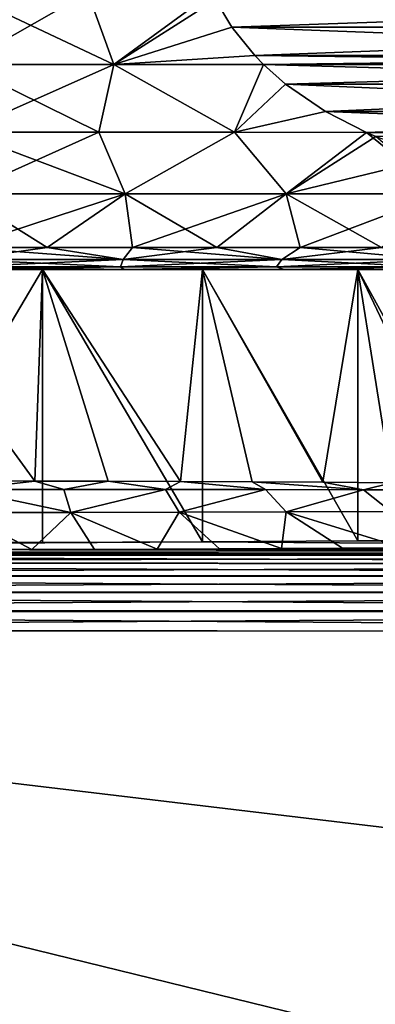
# Model space of a CAD drawing. Header units: metres. Extents: x -109 to 109, y -144 to 54.
# Tile 45 of 150: x -75.84 to -71.78, y -5.38 to 5.85. Entities that reach past the tile are written whole.
import ezdxf

# ---------------------------------------------------------------- set-up
doc = ezdxf.new("R2010")
doc.units = ezdxf.units.M
doc.layers.add('solid_20062313_XXX', color=7, linetype='CONTINUOUS')

msp = doc.modelspace()

# ---------------------------------------------------------------- linework, layer by layer
at = {"layer": 'solid_20062313_XXX'}
for points in [[(-74.762642, 5.335419, 15.618449), (-76.5, 6.155998, 15.928251), (-76.5, 5.335419, 15.714782)], [(-75.061493, 6.155998, 15.863161), (-76.5, 6.155998, 15.928251), (-74.762642, 5.335419, 15.618449)], [(-75.061493, 6.155998, -15.863161), (-76.5, 5.335419, -15.714782), (-76.5, 6.155998, -15.928251)], [(-74.762642, 5.335419, -15.618449), (-76.5, 5.335419, -15.714782), (-75.061493, 6.155998, -15.863161)], [(-73.640694, 6.156831, 15.669685), (-75.061493, 6.155998, 15.863161), (-74.762642, 5.335419, 15.618449)], [(-74.762642, 5.335419, -15.618449), (-75.061493, 6.155998, -15.863161), (-73.640694, 6.156831, -15.669685)], [(-73.603722, 6.077287, 15.648339), (-73.640694, 6.156831, 15.669685), (-74.762642, 5.335419, 15.618449)], [(-74.762642, 5.335419, -15.618449), (-73.640694, 6.156831, -15.669685), (-73.603722, 6.077285, -15.648339)], [(-73.417854, 5.759675, 15.541029), (-73.603722, 6.077287, 15.648339), (-74.762642, 5.335419, 15.618449)], [(-73.417854, 5.759673, -15.541028), (-74.762642, 5.335419, -15.618449), (-73.603722, 6.077285, -15.648339)], [(-73.417854, 5.759675, 15.541029), (-64.396278, 6.077287, 10.332422), (-73.603722, 6.077287, 15.648339)], [(-73.603722, 6.077285, -15.648339), (-64.396278, 6.077285, -10.332423), (-64.582146, 5.759673, -10.439734)], [(-73.417854, 5.759673, -15.541028), (-73.603722, 6.077285, -15.648339), (-64.582146, 5.759673, -10.439734)], [(-73.417854, 5.759675, 15.541029), (-64.582146, 5.759675, 10.439733), (-64.396278, 6.077287, 10.332422)], [(-73.417854, 5.759675, 15.541029), (-74.762642, 5.335419, 15.618449), (-73.157349, 5.436846, 15.390625)], [(-73.417854, 5.759673, -15.541028), (-73.157341, 5.436844, -15.390624), (-74.762642, 5.335419, -15.618449)], [(-73.417854, 5.759675, 15.541029), (-73.157349, 5.436846, 15.390625), (-64.582146, 5.759675, 10.439733)], [(-73.417854, 5.759673, -15.541028), (-64.582146, 5.759673, -10.439734), (-64.842659, 5.436844, -10.590137)], [(-73.417854, 5.759673, -15.541028), (-64.842659, 5.436844, -10.590137), (-73.157341, 5.436844, -15.390624)], [(-73.157349, 5.436846, 15.390625), (-64.842651, 5.436846, 10.590137), (-64.582146, 5.759675, 10.439733)], [(-73.157349, 5.436846, 15.390625), (-74.762642, 5.335419, 15.618449), (-73.058296, 5.336046, 15.333437)], [(-73.157341, 5.436844, -15.390624), (-73.058296, 5.336046, -15.333437), (-74.762642, 5.335419, -15.618449)], [(-73.157349, 5.436846, 15.390625), (-73.058296, 5.336046, 15.333437), (-64.842651, 5.436846, 10.590137)], [(-73.157341, 5.436844, -15.390624), (-64.842659, 5.436844, -10.590137), (-64.941704, 5.336046, -10.647325)], [(-73.157341, 5.436844, -15.390624), (-64.941704, 5.336046, -10.647325), (-73.058296, 5.336046, -15.333437)], [(-73.058296, 5.336046, 15.333437), (-64.941704, 5.336046, 10.647325), (-64.842651, 5.436846, 10.590137)], [(-74.935661, 4.562708, 15.285893), (-76.5, 5.335419, 15.714782), (-76.5, 4.562708, 15.365731)], [(-74.762642, 5.335419, 15.618449), (-76.5, 5.335419, 15.714782), (-74.935661, 4.562708, 15.285893)], [(-74.762642, 5.335419, -15.618449), (-76.5, 4.562708, -15.365731), (-76.5, 5.335419, -15.714782)], [(-74.762642, 5.335419, -15.618449), (-74.935661, 4.562708, -15.285893), (-76.5, 4.562708, -15.365731)], [(-74.762642, 5.335419, -15.618449), (-73.387589, 4.562708, -15.047212), (-74.935661, 4.562708, -15.285893)], [(-74.762642, 5.335419, 15.618449), (-74.935661, 4.562708, 15.285893), (-73.387581, 4.562708, 15.047211)], [(-73.058296, 5.336046, -15.333437), (-73.387589, 4.562708, -15.047212), (-74.762642, 5.335419, -15.618449)], [(-73.058296, 5.336046, 15.333437), (-74.762642, 5.335419, 15.618449), (-73.387581, 4.562708, 15.047211)], [(-72.805504, 5.113456, -15.18749), (-73.387589, 4.562708, -15.047212), (-73.058296, 5.336046, -15.333437)], [(-72.805504, 5.113457, 15.187491), (-73.058296, 5.336046, 15.333437), (-73.387581, 4.562708, 15.047211)], [(-72.805504, 5.113457, 15.187491), (-64.941704, 5.336046, 10.647325), (-73.058296, 5.336046, 15.333437)], [(-73.058296, 5.336046, -15.333437), (-64.941704, 5.336046, -10.647325), (-65.194496, 5.113456, -10.793272)], [(-72.805504, 5.113456, -15.18749), (-73.058296, 5.336046, -15.333437), (-65.194496, 5.113456, -10.793272)], [(-72.805504, 5.113457, 15.187491), (-65.194496, 5.113457, 10.793271), (-64.941704, 5.336046, 10.647325)], [(-72.347984, 4.800442, -14.923341), (-73.387589, 4.562708, -15.047212), (-72.805504, 5.113456, -15.18749)], [(-72.805504, 5.113457, 15.187491), (-73.387581, 4.562708, 15.047211), (-72.347984, 4.80044, 14.92334)], [(-72.805504, 5.113457, 15.187491), (-72.347984, 4.80044, 14.92334), (-65.194496, 5.113457, 10.793271)], [(-72.805504, 5.113456, -15.18749), (-65.194496, 5.113456, -10.793272), (-65.652016, 4.800441, -11.057422)], [(-72.347984, 4.800442, -14.923341), (-72.805504, 5.113456, -15.18749), (-65.652016, 4.800441, -11.057422)], [(-72.347984, 4.80044, 14.92334), (-65.652016, 4.80044, 11.057424), (-65.194496, 5.113457, 10.793271)], [(-72.347984, 4.800442, -14.923341), (-71.881622, 4.560717, -14.654087), (-73.387589, 4.562708, -15.047212)], [(-72.347984, 4.80044, 14.92334), (-73.387581, 4.562708, 15.047211), (-71.881622, 4.560716, 14.654087)], [(-72.347984, 4.800442, -14.923341), (-66.118378, 4.560717, -11.326675), (-71.881622, 4.560717, -14.654087)], [(-72.347984, 4.800442, -14.923341), (-65.652016, 4.800441, -11.057422), (-66.118378, 4.560717, -11.326675)], [(-72.347984, 4.80044, 14.92334), (-71.881622, 4.560716, 14.654087), (-65.652016, 4.80044, 11.057424)], [(-71.881622, 4.560716, 14.654087), (-66.118378, 4.560716, 11.326675), (-65.652016, 4.80044, 11.057424)], [(-74.633644, 3.860086, 14.773715), (-76.5, 4.562708, 15.365731), (-76.5, 3.860086, 14.891136)], [(-74.935661, 4.562708, 15.285893), (-76.5, 4.562708, 15.365731), (-74.633644, 3.860086, 14.773715)], [(-74.935661, 4.562708, -15.285893), (-76.5, 3.860086, -14.891136), (-76.5, 4.562708, -15.365731)], [(-74.633644, 3.860086, -14.773715), (-76.5, 3.860086, -14.891136), (-74.935661, 4.562708, -15.285893)], [(-74.633644, 3.860086, -14.773715), (-74.935661, 4.562708, -15.285893), (-73.387589, 4.562708, -15.047212)], [(-73.387581, 4.562708, 15.047211), (-74.935661, 4.562708, 15.285893), (-74.633644, 3.860086, 14.773715)], [(-72.796722, 3.860086, -14.423304), (-74.633644, 3.860086, -14.773715), (-73.387589, 4.562708, -15.047212)], [(-73.387581, 4.562708, 15.047211), (-74.633644, 3.860086, 14.773715), (-72.796722, 3.860086, 14.423304)], [(-72.796722, 3.860086, -14.423304), (-73.387589, 4.562708, -15.047212), (-71.881622, 4.560717, -14.654087)], [(-71.881622, 4.560716, 14.654087), (-73.387581, 4.562708, 15.047211), (-72.796722, 3.860086, 14.423304)], [(-72.796722, 3.860086, -14.423304), (-71.881622, 4.560717, -14.654087), (-71.777107, 4.515227, -14.593745)], [(-71.881622, 4.560716, 14.654087), (-72.796722, 3.860086, 14.423304), (-71.018204, 3.860086, 13.845428)], [(-72.796722, 3.860086, -14.423304), (-71.777107, 4.515227, -14.593745), (-71.092651, 4.27694, -14.198574)], [(-71.881622, 4.560717, -14.654087), (-66.118378, 4.560717, -11.326675), (-66.222893, 4.515226, -11.387018)], [(-71.881622, 4.560717, -14.654087), (-66.222893, 4.515226, -11.387018), (-71.777107, 4.515227, -14.593745)], [(-71.7771, 4.515225, 14.593742), (-66.118378, 4.560716, 11.326675), (-71.881622, 4.560716, 14.654087)], [(-71.7771, 4.515225, 14.593742), (-71.881622, 4.560716, 14.654087), (-71.018204, 3.860086, 13.845428)], [(-71.018204, 3.860086, -13.845428), (-72.796722, 3.860086, -14.423304), (-71.092651, 4.27694, -14.198574)], [(-75.523643, 3.25, 14.273836), (-76.5, 3.860086, 14.891136), (-76.5, 3.25, 14.307189)], [(-74.633644, 3.860086, -14.773715), (-76.5, 3.25, -14.307189), (-76.5, 3.860086, -14.891136)], [(-74.633644, 3.860086, -14.773715), (-75.523643, 3.25, -14.273836), (-76.5, 3.25, -14.307189)], [(-74.633644, 3.860086, 14.773715), (-76.5, 3.860086, 14.891136), (-75.523643, 3.25, 14.273836)], [(-74.633644, 3.860086, 14.773715), (-75.523643, 3.25, 14.273836), (-74.551842, 3.25, 14.173931)], [(-74.633644, 3.860086, -14.773715), (-74.551842, 3.25, -14.173931), (-75.523643, 3.25, -14.273836)], [(-74.633644, 3.860086, 14.773715), (-74.551842, 3.25, 14.173931), (-73.589119, 3.25, 14.007941)], [(-74.633644, 3.860086, 14.773715), (-73.589119, 3.25, 14.007941), (-72.796722, 3.860086, 14.423304)], [(-72.796722, 3.860086, -14.423304), (-74.551842, 3.25, -14.173931), (-74.633644, 3.860086, -14.773715)], [(-72.796722, 3.860086, -14.423304), (-73.589119, 3.25, -14.007941), (-74.551842, 3.25, -14.173931)], [(-72.796722, 3.860086, 14.423304), (-73.589119, 3.25, 14.007941), (-72.639969, 3.25, 13.77664)], [(-72.796722, 3.860086, -14.423304), (-72.639969, 3.25, -13.77664), (-73.589119, 3.25, -14.007941)], [(-72.796722, 3.860086, 14.423304), (-72.639969, 3.25, 13.77664), (-71.708817, 3.25, 13.481105)], [(-72.796722, 3.860086, 14.423304), (-71.708817, 3.25, 13.481105), (-71.018204, 3.860086, 13.845428)], [(-71.018204, 3.860086, -13.845428), (-72.639969, 3.25, -13.77664), (-72.796722, 3.860086, -14.423304)], [(-71.018204, 3.860086, -13.845428), (-71.708817, 3.25, -13.481105), (-72.639969, 3.25, -13.77664)], [(-74.658386, 3.113848, 13.988441), (-76.5, 3.25, 14.307189), (-76.5, 3.113848, 14.109146)], [(-75.523643, 3.25, -14.273836), (-76.5, 3.113848, -14.109146), (-76.5, 3.25, -14.307189)], [(-75.523643, 3.25, -14.273836), (-74.658386, 3.113848, -13.988441), (-76.5, 3.113848, -14.109146)], [(-75.523643, 3.25, 14.273836), (-76.5, 3.25, 14.307189), (-74.658386, 3.113848, 13.988441)], [(-74.551842, 3.25, 14.173931), (-75.523643, 3.25, 14.273836), (-74.658386, 3.113848, 13.988441)], [(-75.523643, 3.25, -14.273836), (-74.551842, 3.25, -14.173931), (-74.658386, 3.113848, -13.988441)], [(-74.551842, 3.25, 14.173931), (-74.658386, 3.113848, 13.988441), (-72.848282, 3.113848, 13.628389)], [(-73.589119, 3.25, -14.007941), (-72.848282, 3.113848, -13.628389), (-74.658386, 3.113848, -13.988441)], [(-74.551842, 3.25, -14.173931), (-73.589119, 3.25, -14.007941), (-74.658386, 3.113848, -13.988441)], [(-73.589119, 3.25, 14.007941), (-74.551842, 3.25, 14.173931), (-72.848282, 3.113848, 13.628389)], [(-72.639969, 3.25, 13.77664), (-73.589119, 3.25, 14.007941), (-72.848282, 3.113848, 13.628389)], [(-73.589119, 3.25, -14.007941), (-72.639969, 3.25, -13.77664), (-72.848282, 3.113848, -13.628389)], [(-72.639969, 3.25, 13.77664), (-72.848282, 3.113848, 13.628389), (-71.100662, 3.113848, 13.035151)], [(-71.708817, 3.25, -13.481105), (-71.100662, 3.113848, -13.035151), (-72.848282, 3.113848, -13.628389)], [(-72.639969, 3.25, -13.77664), (-71.708817, 3.25, -13.481105), (-72.848282, 3.113848, -13.628389)], [(-71.708817, 3.25, 13.481105), (-72.639969, 3.25, 13.77664), (-71.100662, 3.113848, 13.035151)], [(-74.658386, 3.113848, -13.988441), (-76.5, 3.028822, -13.884105), (-76.5, 3.113848, -14.109146)], [(-74.658386, 3.113848, -13.988441), (-74.687759, 3.028822, -13.765325), (-76.5, 3.028822, -13.884105)], [(-74.687759, 3.028822, 13.765325), (-76.5, 3.113848, 14.109146), (-76.5, 3.028822, 13.884105)], [(-74.658386, 3.113848, 13.988441), (-76.5, 3.113848, 14.109146), (-74.687759, 3.028822, 13.765325)], [(-74.658386, 3.113848, 13.988441), (-74.687759, 3.028822, 13.765325), (-72.906532, 3.028822, 13.411016)], [(-72.848282, 3.113848, -13.628389), (-72.906532, 3.028822, -13.411016), (-74.687759, 3.028822, -13.765325)], [(-74.658386, 3.113848, -13.988441), (-72.848282, 3.113848, -13.628389), (-74.687759, 3.028822, -13.765325)], [(-72.848282, 3.113848, 13.628389), (-74.658386, 3.113848, 13.988441), (-72.906532, 3.028822, 13.411016)], [(-72.848282, 3.113848, 13.628389), (-72.906532, 3.028822, 13.411016), (-71.186783, 3.028822, 12.827241)], [(-71.100662, 3.113848, -13.035151), (-71.186783, 3.028822, -12.827241), (-72.906532, 3.028822, -13.411016)], [(-72.848282, 3.113848, -13.628389), (-71.100662, 3.113848, -13.035151), (-72.906532, 3.028822, -13.411016)], [(-71.100662, 3.113848, 13.035151), (-72.848282, 3.113848, 13.628389), (-71.186783, 3.028822, 12.827241)], [(-75.57859, 3, -13.468515), (-77.421165, -0.113985, -13.468534), (-77.42141, 3, -13.468515)], [(-77.42141, 3, 13.468515), (-76.500053, 0.587796, 13.5), (-75.663498, 0.587221, 13.474059)], [(-77.42141, 3, 13.468515), (-75.663498, 0.587221, 13.474059), (-75.57859, 3, 13.468515)], [(-77.42141, 3, 13.468515), (-75.57859, 3, 13.468515), (-76.5, 3, 13.645751)], [(-75.57859, 3, -13.468515), (-77.42141, 3, -13.468515), (-76.5, 3, -13.645751)], [(-75.57859, 3, -13.468515), (-75.578835, -0.113985, -13.468534), (-77.421165, -0.113985, -13.468534)], [(-76.5, 3.028822, 13.884105), (-76.5, 3, 13.645751), (-74.646194, 3, 13.519238)], [(-74.687759, 3.028822, 13.765325), (-76.5, 3.028822, 13.884105), (-74.646194, 3, 13.519238)], [(-74.687759, 3.028822, -13.765325), (-74.646194, 3, -13.519238), (-76.5, 3, -13.645751)], [(-74.687759, 3.028822, -13.765325), (-76.5, 3, -13.645751), (-76.5, 3.028822, -13.884105)], [(-75.57859, 3, 13.468515), (-74.646194, 3, 13.519238), (-76.5, 3, 13.645751)], [(-75.57859, 3, -13.468515), (-76.5, 3, -13.645751), (-74.646194, 3, -13.519238)], [(-75.57859, 3, 13.468515), (-75.663498, 0.587221, 13.474059), (-74.829643, 0.585495, 13.396265)], [(-75.57859, 3, -13.468515), (-73.753853, -0.107418, -13.21773), (-75.578835, -0.113985, -13.468534)], [(-73.75325, 3, -13.217599), (-73.753853, -0.107418, -13.21773), (-75.57859, 3, -13.468515)], [(-75.57859, 3, 13.468515), (-74.829643, 0.585495, 13.396265), (-74.003006, 0.582607, 13.267065)], [(-75.57859, 3, 13.468515), (-74.003006, 0.582607, 13.267065), (-73.75325, 3, 13.217599)], [(-75.57859, 3, 13.468515), (-73.75325, 3, 13.217599), (-74.646194, 3, 13.519238)], [(-73.75325, 3, -13.217599), (-75.57859, 3, -13.468515), (-74.646194, 3, -13.519238)], [(-72.906532, 3.028822, 13.411016), (-74.687759, 3.028822, 13.765325), (-74.646194, 3, 13.519238)], [(-74.687759, 3.028822, -13.765325), (-72.906532, 3.028822, -13.411016), (-74.646194, 3, -13.519238)], [(-72.906532, 3.028822, 13.411016), (-74.646194, 3, 13.519238), (-72.821915, 3, 13.140699)], [(-72.906532, 3.028822, -13.411016), (-72.821915, 3, -13.140699), (-74.646194, 3, -13.519238)], [(-73.75325, 3, 13.217599), (-72.821915, 3, 13.140699), (-74.646194, 3, 13.519238)], [(-73.75325, 3, -13.217599), (-74.646194, 3, -13.519238), (-72.821915, 3, -13.140699)], [(-73.75325, 3, 13.217599), (-74.003006, 0.582607, 13.267065), (-73.18589, 0.578527, 13.086889)], [(-73.75325, 3, -13.217599), (-71.980057, -0.094406, -12.720842), (-73.753853, -0.107418, -13.21773)], [(-71.979263, 3, -12.720554), (-71.980057, -0.094406, -12.720842), (-73.75325, 3, -13.217599)], [(-73.75325, 3, 13.217599), (-73.18589, 0.578527, 13.086889), (-72.380356, 0.573214, 12.856069)], [(-73.75325, 3, 13.217599), (-72.380356, 0.573214, 12.856069), (-71.979263, 3, 12.720554)], [(-73.75325, 3, 13.217599), (-71.979263, 3, 12.720554), (-72.821915, 3, 13.140699)], [(-71.979263, 3, -12.720554), (-73.75325, 3, -13.217599), (-72.821915, 3, -13.140699)], [(-71.186783, 3.028822, 12.827241), (-72.906532, 3.028822, 13.411016), (-72.821915, 3, 13.140699)], [(-72.906532, 3.028822, -13.411016), (-71.186783, 3.028822, -12.827241), (-72.821915, 3, -13.140699)], [(-71.186783, 3.028822, 12.827241), (-72.821915, 3, 13.140699), (-71.066833, 3, 12.517466)], [(-71.186783, 3.028822, -12.827241), (-71.066833, 3, -12.517466), (-72.821915, 3, -13.140699)], [(-71.979263, 3, 12.720554), (-71.066833, 3, 12.517466), (-72.821915, 3, 13.140699)], [(-71.979263, 3, -12.720554), (-72.821915, 3, -13.140699), (-71.066833, 3, -12.517466)], [(-71.979263, 3, 12.720554), (-72.380356, 0.573214, 12.856069), (-71.590958, 0.566625, 12.575823)], [(-71.979263, 3, -12.720554), (-70.29023, -0.075191, -11.987023), (-71.980057, -0.094406, -12.720842)], [(-70.289307, 3, -11.986542), (-70.29023, -0.075191, -11.987023), (-71.979263, 3, -12.720554)], [(-71.979263, 3, 12.720554), (-71.590958, 0.566625, 12.575823), (-70.821121, 0.558705, 12.247461)], [(-71.979263, 3, 12.720554), (-70.821121, 0.558705, 12.247461), (-70.289307, 3, 11.986542)], [(-71.979263, 3, 12.720554), (-70.289307, 3, 11.986542), (-71.066833, 3, 12.517466)], [(-70.289307, 3, -11.986542), (-71.979263, 3, -12.720554), (-71.066833, 3, -12.517466)], [(-76.499985, 0.49182, 14.536231), (-75.663498, 0.587221, 13.474059), (-76.500053, 0.587796, 13.5)], [(-76.499985, 0.49182, 14.536231), (-75.333687, 0.491652, 14.488901), (-75.663498, 0.587221, 13.474059)], [(-75.333687, 0.491652, 14.488901), (-74.829643, 0.585495, 13.396265), (-75.663498, 0.587221, 13.474059)], [(-75.333687, 0.491652, 14.488901), (-74.175491, 0.491135, 14.347302), (-74.829643, 0.585495, 13.396265)], [(-74.175491, 0.491135, 14.347302), (-74.003006, 0.582607, 13.267065), (-74.829643, 0.585495, 13.396265)], [(-74.175491, 0.491135, 14.347302), (-73.033432, 0.490219, 14.112589), (-74.003006, 0.582607, 13.267065)], [(-73.033432, 0.490219, 14.112589), (-73.18589, 0.578527, 13.086889), (-74.003006, 0.582607, 13.267065)], [(-71.915359, 0.488828, 13.786669), (-72.380356, 0.573214, 12.856069), (-73.18589, 0.578527, 13.086889)], [(-73.033432, 0.490219, 14.112589), (-71.915359, 0.488828, 13.786669), (-73.18589, 0.578527, 13.086889)], [(-71.915359, 0.488828, 13.786669), (-71.590958, 0.566625, 12.575823), (-72.380356, 0.573214, 12.856069)], [(-71.915359, 0.488828, 13.786669), (-70.828896, 0.486845, 13.372178), (-71.590958, 0.566625, 12.575823)], [(-76.499992, 0.228821, 15.544223), (-75.254608, 0.229444, 15.493953), (-76.499985, 0.49182, 14.536231)], [(-75.254608, 0.229444, 15.493953), (-75.333687, 0.491652, 14.488901), (-76.499985, 0.49182, 14.536231)], [(-75.254608, 0.229444, 15.493953), (-74.175491, 0.491135, 14.347302), (-75.333687, 0.491652, 14.488901)], [(-75.254608, 0.229444, 15.493953), (-74.017807, 0.231302, 15.343553), (-74.175491, 0.491135, 14.347302)], [(-74.017807, 0.231302, 15.343553), (-73.033432, 0.490219, 14.112589), (-74.175491, 0.491135, 14.347302)], [(-74.017807, 0.231302, 15.343553), (-72.798096, 0.234351, 15.094236), (-73.033432, 0.490219, 14.112589)], [(-72.798096, 0.234351, 15.094236), (-71.915359, 0.488828, 13.786669), (-73.033432, 0.490219, 14.112589)], [(-72.798096, 0.234351, 15.094236), (-71.603806, 0.238525, 14.748015), (-71.915359, 0.488828, 13.786669)], [(-71.603806, 0.238525, 14.748015), (-70.828896, 0.486845, 13.372178), (-71.915359, 0.488828, 13.786669)], [(-76.499992, 0.228821, 15.544223), (-75.700104, -0.192711, 16.474953), (-75.254608, 0.229444, 15.493953)], [(-76.499992, 0.228821, 15.544223), (-76.419167, -0.193214, 16.494152), (-75.700104, -0.192711, 16.474953)], [(-75.254608, 0.229444, 15.493953), (-75.700104, -0.192711, 16.474953), (-74.982567, -0.191387, 16.4244)], [(-75.254608, 0.229444, 15.493953), (-74.268097, -0.189247, 16.342657), (-74.017807, 0.231302, 15.343553)], [(-75.254608, 0.229444, 15.493953), (-74.982567, -0.191387, 16.4244), (-74.268097, -0.189247, 16.342657)], [(-74.017807, 0.231302, 15.343553), (-74.268097, -0.189247, 16.342657), (-73.557503, -0.186291, 16.229765)], [(-74.017807, 0.231302, 15.343553), (-72.852966, -0.182529, 16.086107), (-72.798096, 0.234351, 15.094236)], [(-74.017807, 0.231302, 15.343553), (-73.557503, -0.186291, 16.229765), (-72.852966, -0.182529, 16.086107)], [(-72.798096, 0.234351, 15.094236), (-72.852966, -0.182529, 16.086107), (-72.154953, -0.177964, 15.911768)], [(-72.798096, 0.234351, 15.094236), (-71.465492, -0.172608, 15.70723), (-71.603806, 0.238525, 14.748015)], [(-72.798096, 0.234351, 15.094236), (-72.154953, -0.177964, 15.911768), (-71.465492, -0.172608, 15.70723)], [(-90.558006, -0.211116, -17.177816), (-75.578835, -0.113985, -13.468534), (-73.753853, -0.107418, -13.21773)], [(-56.578026, -0.230179, -17.905802), (-90.558006, -0.211116, -17.177816), (-73.753853, -0.107418, -13.21773)], [(-56.578026, -0.230179, -17.905802), (-73.753853, -0.107418, -13.21773), (-71.980057, -0.094406, -12.720842)], [(-56.578026, -0.230179, -17.905802), (-71.980057, -0.094406, -12.720842), (-70.29023, -0.075191, -11.987023)], [(-56.582935, -0.265825, -18.134037), (-90.562958, -0.24729, -17.407856), (-90.558006, -0.211116, -17.177816)], [(-90.558006, -0.211116, -17.177816), (-77.421165, -0.113985, -13.468534), (-75.578835, -0.113985, -13.468534)], [(-56.582935, -0.265825, -18.134037), (-90.558006, -0.211116, -17.177816), (-56.578026, -0.230179, -17.905802)], [(-90.534508, -0.250192, 17.509396), (-56.580166, -0.232797, 18.005779), (-90.529533, -0.213752, 17.27845)], [(-90.529533, -0.213752, 17.27845), (-56.580166, -0.232797, 18.005779), (-77.856705, -0.191756, 16.438456)], [(-56.580166, -0.232797, 18.005779), (-77.138283, -0.192896, 16.482), (-77.856705, -0.191756, 16.438456)], [(-56.580166, -0.232797, 18.005779), (-76.419167, -0.193214, 16.494152), (-77.138283, -0.192896, 16.482)], [(-56.580166, -0.232797, 18.005779), (-75.700104, -0.192711, 16.474953), (-76.419167, -0.193214, 16.494152)], [(-56.580166, -0.232797, 18.005779), (-74.982567, -0.191387, 16.4244), (-75.700104, -0.192711, 16.474953)], [(-56.580166, -0.232797, 18.005779), (-74.268097, -0.189247, 16.342657), (-74.982567, -0.191387, 16.4244)], [(-56.580166, -0.232797, 18.005779), (-73.557503, -0.186291, 16.229765), (-74.268097, -0.189247, 16.342657)], [(-56.580166, -0.232797, 18.005779), (-72.852966, -0.182529, 16.086107), (-73.557503, -0.186291, 16.229765)], [(-56.580166, -0.232797, 18.005779), (-72.154953, -0.177964, 15.911768), (-72.852966, -0.182529, 16.086107)], [(-56.580166, -0.232797, 18.005779), (-71.465492, -0.172608, 15.70723), (-72.154953, -0.177964, 15.911768)], [(-56.587521, -0.358419, -18.345676), (-90.567596, -0.341932, -17.621952), (-90.562958, -0.24729, -17.407856)], [(-56.582935, -0.265825, -18.134037), (-56.587521, -0.358419, -18.345676), (-90.562958, -0.24729, -17.407856)], [(-90.534508, -0.250192, 17.509396), (-90.539032, -0.341987, 17.718319), (-56.585075, -0.268443, 18.234015)], [(-90.539032, -0.341987, 17.718319), (-56.589661, -0.361037, 18.445654), (-56.585075, -0.268443, 18.234015)], [(-90.534508, -0.250192, 17.509396), (-56.585075, -0.268443, 18.234015), (-56.580166, -0.232797, 18.005779)], [(-56.59148, -0.501858, -18.526772), (-90.571465, -0.482788, -17.79878), (-90.567596, -0.341932, -17.621952)], [(-56.587521, -0.358419, -18.345676), (-56.59148, -0.501858, -18.526772), (-90.567596, -0.341932, -17.621952)], [(-90.539139, -0.345054, 17.723383), (-90.542992, -0.485426, 17.899416), (-56.589661, -0.361037, 18.445654)], [(-90.542992, -0.485426, 17.899416), (-56.593624, -0.504476, 18.626749), (-56.589661, -0.361037, 18.445654)], [(-90.539032, -0.341987, 17.718319), (-90.539139, -0.345054, 17.723383), (-56.589661, -0.361037, 18.445654)], [(-56.594555, -0.686688, -18.665388), (-90.574539, -0.66762, -17.937401), (-90.571587, -0.48861, -17.804399)], [(-56.59148, -0.501858, -18.526772), (-90.571587, -0.48861, -17.804399), (-90.571465, -0.482788, -17.79878)], [(-56.59148, -0.501858, -18.526772), (-56.594555, -0.686688, -18.665388), (-90.571587, -0.48861, -17.804399)], [(-90.543129, -0.491912, 17.90567), (-90.546066, -0.670257, 18.038034), (-56.593624, -0.504476, 18.626749)], [(-90.546066, -0.670257, 18.038034), (-56.596695, -0.689306, 18.765364), (-56.593624, -0.504476, 18.626749)], [(-90.542992, -0.485426, 17.899416), (-90.543129, -0.491912, 17.90567), (-56.593624, -0.504476, 18.626749)], [(-56.594555, -0.686688, -18.665388), (-90.574661, -0.677398, -17.94285), (-90.574539, -0.66762, -17.937401)], [(-90.546066, -0.670257, 18.038034), (-90.546196, -0.680831, 18.043921), (-56.596695, -0.689306, 18.765364)], [(-56.596539, -0.900728, -18.752386), (-90.576523, -0.881662, -18.024401), (-90.574661, -0.677398, -17.94285)], [(-56.594555, -0.686688, -18.665388), (-56.596539, -0.900728, -18.752386), (-90.574661, -0.677398, -17.94285)], [(-90.546196, -0.680831, 18.043921), (-90.54805, -0.884299, 18.125034), (-56.596695, -0.689306, 18.765364)], [(-90.54805, -0.884299, 18.125034), (-56.598679, -0.903346, 18.852364), (-56.596695, -0.689306, 18.765364)], [(-90.576607, -0.895519, -18.027931), (-56.597301, -1.129871, -18.782036), (-90.577286, -1.110808, -18.054052)], [(-56.596539, -0.900728, -18.752386), (-90.576607, -0.895519, -18.027931), (-90.576523, -0.881662, -18.024401)], [(-56.596539, -0.900728, -18.752386), (-56.597301, -1.129871, -18.782036), (-90.576607, -0.895519, -18.027931)], [(-90.54805, -0.884299, 18.125034), (-90.548141, -0.899025, 18.128778), (-56.598679, -0.903346, 18.852364)], [(-90.548141, -0.899025, 18.128778), (-90.548813, -1.113443, 18.154684), (-56.598679, -0.903346, 18.852364)], [(-56.598679, -0.903346, 18.852364), (-90.548813, -1.113443, 18.154684), (-56.599442, -1.132489, 18.882013)], [(-90.577286, -20.625799, -18.054052), (-90.577286, -1.110808, -18.054052), (-56.597301, -1.129871, -18.782036)], [(-56.599442, -5.160079, 18.882013), (-56.599442, -1.132489, 18.882013), (-90.548813, -1.113443, 18.154684)], [(-56.599442, -9.424019, 18.882013), (-56.599442, -5.160079, 18.882013), (-90.548813, -1.113443, 18.154684)], [(-56.599442, -11.451249, 18.882013), (-56.599442, -9.424019, 18.882013), (-90.548813, -1.113443, 18.154684)], [(-56.599442, -13.687963, 18.882013), (-56.599442, -11.451249, 18.882013), (-90.548813, -1.113443, 18.154684)], [(-56.599442, -17.951923, 18.882013), (-56.599442, -13.687963, 18.882013), (-90.548813, -1.113443, 18.154684)], [(-56.599442, -21.770012, 18.882013), (-56.599442, -17.951923, 18.882013), (-90.548813, -1.113443, 18.154684)], [(-73.600502, -21.644089, 18.517784), (-56.599442, -21.770012, 18.882013), (-90.548813, -1.113443, 18.154684)], [(-74.252602, -21.637917, 18.503813), (-73.600502, -21.644089, 18.517784), (-90.548813, -1.113443, 18.154684)], [(-90.548813, -21.441288, 18.154684), (-74.252602, -21.637917, 18.503813), (-90.548813, -1.113443, 18.154684)], [(-90.577286, -20.625799, -18.054052), (-56.597301, -1.129871, -18.782036), (-56.597301, -20.625799, -18.782036)]]:
    msp.add_3dface(points, dxfattribs=at)

doc.saveas('drawing.dxf')
